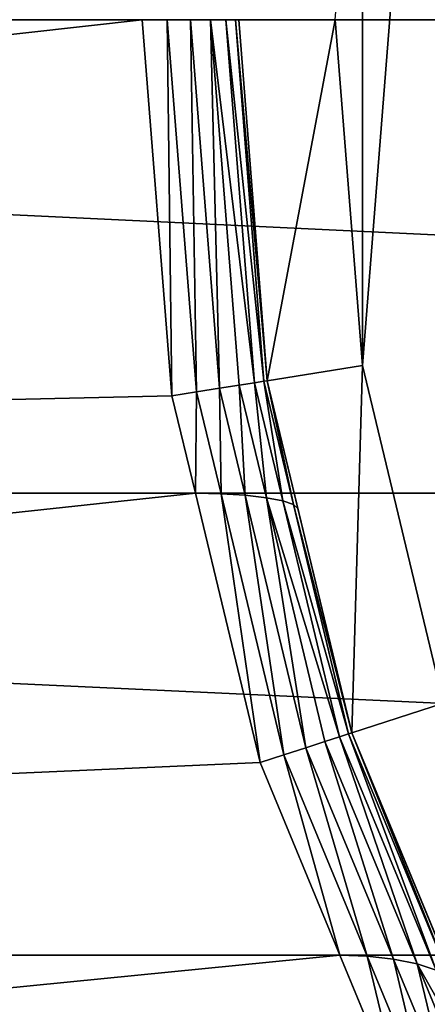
# Model space of a CAD drawing. Extents: x -0.1 to 19.2, y 0 to 39.3.
# Tile 59 of 215: x 2.421 to 2.633, y 32.223 to 32.735. Entities that reach past the tile are written whole.
import ezdxf

# ---------------------------------------------------------------- set-up
doc = ezdxf.new("R2010")
doc.units = 0
doc.header["$LTSCALE"] = 2.54
doc.layers.get('0').update_dxf_attribs({"color": 13, "linetype": 'CONTINUOUS'})

# ---------------------------------------------------------------- blocks, each defined once
blk = doc.blocks.new('GRUPUJ_51')
at = {"color": 41}
for p, q in [((0.28242, 2.85, 8.92573), (5.46484, 2.85, 8.92573)), ((0.28242, 2.85, 8.92573), (5.46484, 2.85, 8.92573)), ((2.5, 2.65443, 5.79267), (2.4846, 2.85, 5.77728)), ((2.5, 2.65443, 5.79267), (2.4846, 2.85, 5.77728)), ((2.49758, 2.85, 5.77557), (2.51282, 2.65646, 5.7908)), ((2.49758, 2.85, 5.77557), (2.51282, 2.65646, 5.7908)), ((2.50968, 2.85, 5.77056), (2.52476, 2.65836, 5.78564)), ((2.50968, 2.85, 5.77056), (2.52476, 2.65836, 5.78564)), ((2.52007, 2.85, 5.76259), (2.53502, 2.65998, 5.77754)), ((2.52007, 2.85, 5.76259), (2.53502, 2.65998, 5.77754)), ((2.52804, 2.85, 5.7522), (2.5429, 2.66123, 5.76706)), ((2.52804, 2.85, 5.7522), (2.5429, 2.66123, 5.76706)), ((2.53305, 2.85, 5.74011), (2.54784, 2.66201, 5.7549)), ((2.53305, 2.85, 5.74011), (2.54784, 2.66201, 5.7549)), ((2.54953, 2.66228, 5.7419), (2.53476, 2.85, 5.72712)), ((2.54953, 2.66228, 5.243), (2.53476, 2.85, 5.243)), ((2.54953, 2.66228, 5.7419), (2.53476, 2.85, 5.72712)), ((2.54953, 2.66228, 5.243), (2.53476, 2.85, 5.243)), ((2.58491, 2.85, 5.193), (2.59907, 2.67012, 5.193)), ((2.58491, 2.85, 5.193), (2.59907, 2.67012, 5.193)), ((2.59907, 2.67012, 5.193), (2.54953, 2.66228, 5.243)), ((2.59907, 2.67012, 5.193), (2.54953, 2.66228, 5.243)), ((2.59907, 2.67012, 5.193), (2.64119, 2.49468, 5.193)), ((2.59907, 2.67012, 5.193), (2.64119, 2.49468, 5.193)), ((2.52476, 2.65836, 5.78564), (2.51282, 2.65646, 5.7908)), ((2.52476, 2.65836, 5.78564), (2.51282, 2.65646, 5.7908)), ((2.53502, 2.65998, 5.77754), (2.52476, 2.65836, 5.78564)), ((2.53502, 2.65998, 5.77754), (2.52476, 2.65836, 5.78564)), ((2.52476, 2.65836, 5.78564), (2.53813, 2.60269, 5.79002)), ((2.52476, 2.65836, 5.78564), (2.53813, 2.60269, 5.79002)), ((2.5429, 2.66123, 5.76706), (2.53502, 2.65998, 5.77754)), ((2.5429, 2.66123, 5.76706), (2.53502, 2.65998, 5.77754)), ((2.53502, 2.65998, 5.77754), (2.54908, 2.60144, 5.78215)), ((2.53502, 2.65998, 5.77754), (2.54908, 2.60144, 5.78215)), ((2.54784, 2.66201, 5.7549), (2.5429, 2.66123, 5.76706)), ((2.54784, 2.66201, 5.7549), (2.5429, 2.66123, 5.76706)), ((2.5429, 2.66123, 5.76706), (2.55764, 2.59981, 5.77189)), ((2.5429, 2.66123, 5.76706), (2.55764, 2.59981, 5.77189)), ((2.54784, 2.66201, 5.7549), (2.54953, 2.66228, 5.7419)), ((2.54784, 2.66201, 5.7549), (2.54953, 2.66228, 5.7419)), ((2.54784, 2.66201, 5.7549), (2.56323, 2.59792, 5.75994)), ((2.54784, 2.66201, 5.7549), (2.56323, 2.59792, 5.75994)), ((2.56547, 2.59589, 5.74712), (2.54953, 2.66228, 5.7419)), ((2.59349, 2.47918, 5.243), (2.54953, 2.66228, 5.243)), ((2.54953, 2.66228, 5.7419), (2.54953, 2.66228, 5.243)), ((2.56547, 2.59589, 5.74712), (2.54953, 2.66228, 5.7419)), ((2.54953, 2.66228, 5.7419), (2.54953, 2.66228, 5.243)), ((2.59349, 2.47918, 5.243), (2.54953, 2.66228, 5.243)), ((2.51282, 2.65646, 5.7908), (2.5, 2.65443, 5.79267)), ((2.51282, 2.65646, 5.7908), (2.5, 2.65443, 5.79267)), ((2.51217, 2.60374, 5.79666), (2.5, 2.65443, 5.79267)), ((2.51217, 2.60374, 5.79666), (2.5, 2.65443, 5.79267)), ((2.51282, 2.65646, 5.7908), (2.52554, 2.60347, 5.79497)), ((2.51282, 2.65646, 5.7908), (2.52554, 2.60347, 5.79497)), ((0.28242, 2.60374, 5.79666), (2.51217, 2.60374, 5.79666)), ((0.28242, 2.60374, 5.79666), (2.51217, 2.60374, 5.79666)), ((0.28242, 2.60374, 8.90635), (5.46484, 2.60374, 8.90635)), ((0.28242, 2.60374, 8.90635), (5.46484, 2.60374, 8.90635)), ((2.54579, 2.46368, 5.83028), (2.51217, 2.60374, 5.79666)), ((2.51217, 2.60374, 5.79666), (2.52554, 2.60347, 5.79497)), ((2.54579, 2.46368, 5.83028), (2.51217, 2.60374, 5.79666)), ((2.51217, 2.60374, 5.79666), (2.52554, 2.60347, 5.79497)), ((2.53813, 2.60269, 5.79002), (2.52554, 2.60347, 5.79497)), ((2.52554, 2.60347, 5.79497), (2.55814, 2.46769, 5.82757)), ((2.52554, 2.60347, 5.79497), (2.55814, 2.46769, 5.82757)), ((2.53813, 2.60269, 5.79002), (2.52554, 2.60347, 5.79497)), ((2.53813, 2.60269, 5.79002), (2.56964, 2.47143, 5.82154)), ((2.54908, 2.60144, 5.78215), (2.53813, 2.60269, 5.79002)), ((2.53813, 2.60269, 5.79002), (2.56964, 2.47143, 5.82154)), ((2.54908, 2.60144, 5.78215), (2.53813, 2.60269, 5.79002)), ((2.55764, 2.59981, 5.77189), (2.54908, 2.60144, 5.78215)), ((2.54908, 2.60144, 5.78215), (2.57952, 2.47464, 5.81259)), ((2.54908, 2.60144, 5.78215), (2.57952, 2.47464, 5.81259)), ((2.55764, 2.59981, 5.77189), (2.54908, 2.60144, 5.78215)), ((2.56323, 2.59792, 5.75994), (2.55764, 2.59981, 5.77189)), ((2.55764, 2.59981, 5.77189), (2.5871, 2.4771, 5.80135)), ((2.56323, 2.59792, 5.75994), (2.55764, 2.59981, 5.77189)), ((2.55764, 2.59981, 5.77189), (2.5871, 2.4771, 5.80135)), ((2.56547, 2.59589, 5.74712), (2.56323, 2.59792, 5.75994)), ((2.56323, 2.59792, 5.75994), (2.59187, 2.47865, 5.78858)), ((2.56547, 2.59589, 5.74712), (2.56323, 2.59792, 5.75994)), ((2.56323, 2.59792, 5.75994), (2.59187, 2.47865, 5.78858)), ((2.59349, 2.47918, 5.77514), (2.56547, 2.59589, 5.74712)), ((2.59349, 2.47918, 5.77514), (2.56547, 2.59589, 5.74712)), ((2.59349, 2.47918, 5.243), (2.64119, 2.49468, 5.193)), ((2.59349, 2.47918, 5.243), (2.64119, 2.49468, 5.193)), ((2.5871, 2.4771, 5.80135), (2.59187, 2.47865, 5.78858)), ((2.5871, 2.4771, 5.80135), (2.59187, 2.47865, 5.78858)), ((2.59187, 2.47865, 5.78858), (2.59349, 2.47918, 5.77514)), ((2.59187, 2.47865, 5.78858), (2.59349, 2.47918, 5.77514)), ((2.59187, 2.47865, 5.78858), (2.64431, 2.35205, 5.81897)), ((2.59187, 2.47865, 5.78858), (2.64431, 2.35205, 5.81897)), ((2.66555, 2.30521, 5.243), (2.59349, 2.47918, 5.243)), ((2.64781, 2.34804, 5.80663), (2.59349, 2.47918, 5.77514)), ((2.59349, 2.47918, 5.77514), (2.59349, 2.47918, 5.243)), ((2.66555, 2.30521, 5.243), (2.59349, 2.47918, 5.243)), ((2.59349, 2.47918, 5.77514), (2.59349, 2.47918, 5.243)), ((2.64781, 2.34804, 5.80663), (2.59349, 2.47918, 5.77514)), ((2.56964, 2.47143, 5.82154), (2.57952, 2.47464, 5.81259)), ((2.56964, 2.47143, 5.82154), (2.57952, 2.47464, 5.81259)), ((2.57952, 2.47464, 5.81259), (2.5871, 2.4771, 5.80135)), ((2.57952, 2.47464, 5.81259), (2.5871, 2.4771, 5.80135)), ((2.57952, 2.47464, 5.81259), (2.62742, 2.359, 5.84036)), ((2.57952, 2.47464, 5.81259), (2.62742, 2.359, 5.84036)), ((2.5871, 2.4771, 5.80135), (2.63735, 2.35579, 5.83048)), ((2.5871, 2.4771, 5.80135), (2.63735, 2.35579, 5.83048)), ((2.55814, 2.46769, 5.82757), (2.56964, 2.47143, 5.82154)), ((2.55814, 2.46769, 5.82757), (2.56964, 2.47143, 5.82154)), ((2.56964, 2.47143, 5.82154), (2.61519, 2.36146, 5.84794)), ((2.56964, 2.47143, 5.82154), (2.61519, 2.36146, 5.84794)), ((2.54579, 2.46368, 5.83028), (2.55814, 2.46769, 5.82757)), ((2.54579, 2.46368, 5.83028), (2.55814, 2.46769, 5.82757)), ((2.58727, 2.36354, 5.85433), (2.54579, 2.46368, 5.83028)), ((2.58727, 2.36354, 5.85433), (2.54579, 2.46368, 5.83028)), ((2.55814, 2.46769, 5.82757), (2.6015, 2.36301, 5.8527)), ((2.55814, 2.46769, 5.82757), (2.6015, 2.36301, 5.8527)), ((0.28242, 2.36354, 5.85433), (2.58727, 2.36354, 5.85433)), ((0.28242, 2.36354, 5.85433), (2.58727, 2.36354, 5.85433)), ((0.28242, 2.36354, 8.84868), (5.46484, 2.36354, 8.84868)), ((0.28242, 2.36354, 8.84868), (5.46484, 2.36354, 8.84868)), ((2.62086, 2.28244, 5.88792), (2.58727, 2.36354, 5.85433)), ((2.58727, 2.36354, 5.85433), (2.6015, 2.36301, 5.8527)), ((2.62086, 2.28244, 5.88792), (2.58727, 2.36354, 5.85433)), ((2.58727, 2.36354, 5.85433), (2.6015, 2.36301, 5.8527)), ((2.6015, 2.36301, 5.8527), (2.63243, 2.28833, 5.88363)), ((2.61519, 2.36146, 5.84794), (2.6015, 2.36301, 5.8527)), ((2.61519, 2.36146, 5.84794), (2.6015, 2.36301, 5.8527)), ((2.6015, 2.36301, 5.8527), (2.63243, 2.28833, 5.88363)), ((2.61519, 2.36146, 5.84794), (2.64321, 2.29383, 5.87595)), ((2.62742, 2.359, 5.84036), (2.61519, 2.36146, 5.84794)), ((2.61519, 2.36146, 5.84794), (2.64321, 2.29383, 5.87595)), ((2.62742, 2.359, 5.84036), (2.61519, 2.36146, 5.84794)), ((2.62742, 2.359, 5.84036), (2.65246, 2.29854, 5.8654)), ((2.63735, 2.35579, 5.83048), (2.62742, 2.359, 5.84036)), ((2.62742, 2.359, 5.84036), (2.65246, 2.29854, 5.8654)), ((2.63735, 2.35579, 5.83048), (2.62742, 2.359, 5.84036))]:
    blk.add_line(p, q, dxfattribs=at)
mesh = blk.add_polyface(dxfattribs=at)
corners = [(2.59907, 3.02988, 5.193), (2.59907, 2.67012, 5.193), (2.58491, 2.85, 5.193), (2.64119, 3.20532, 5.193), (2.64119, 2.49468, 5.193), (2.71024, 3.37202, 5.193), (2.71024, 2.32798, 5.193), (2.80451, 3.52586, 5.193), (2.7846, 2.85, 5.193), (2.7963, 2.99864, 5.193), (2.83111, 3.14361, 5.193), (2.9217, 3.66306, 5.193), (2.88816, 3.28136, 5.193), (2.96607, 3.40849, 5.193), (3.0589, 3.78024, 5.193), (3.0629, 3.52186, 5.193), (3.21274, 3.87452, 5.193), (3.17627, 3.61869, 5.193), (3.3034, 3.69659, 5.193), (3.37944, 3.94357, 5.193), (3.44114, 3.75365, 5.193), (3.55488, 3.98569, 5.193), (3.58612, 3.78846, 5.193), (3.73476, 3.99985, 5.193), (3.73476, 3.80015, 5.193), (3.91463, 3.98569, 5.193), (3.8834, 3.78846, 5.193), (4.02837, 3.75365, 5.193), (4.09008, 3.94357, 5.193), (4.16612, 3.69659, 5.193), (4.25678, 3.87452, 5.193), (4.29325, 3.61869, 5.193), (4.41062, 3.78024, 5.193), (4.40662, 3.52186, 5.193), (4.50345, 3.40849, 5.193), (4.54782, 3.66306, 5.193), (4.58135, 3.28136, 5.193), (4.665, 3.52586, 5.193), (4.63841, 3.14361, 5.193), (4.67322, 2.99864, 5.193), (4.75928, 3.37202, 5.193), (4.68491, 2.85, 5.193), (2.80451, 2.17414, 5.193), (2.7963, 2.70136, 5.193), (2.83111, 2.55639, 5.193), (2.9217, 2.03694, 5.193), (2.88816, 2.41864, 5.193), (2.96607, 2.29151, 5.193), (3.0589, 1.91976, 5.193), (3.0629, 2.17814, 5.193), (3.21274, 1.82548, 5.193), (3.17627, 2.08131, 5.193), (3.3034, 2.00341, 5.193), (3.37944, 1.75643, 5.193), (3.44114, 1.94635, 5.193), (3.55488, 1.71431, 5.193), (3.58612, 1.91154, 5.193), (3.73476, 1.70015, 5.193), (3.73476, 1.89985, 5.193), (3.8834, 1.91154, 5.193), (3.91463, 1.71431, 5.193), (4.02837, 1.94635, 5.193), (4.09008, 1.75643, 5.193), (4.16612, 2.00341, 5.193), (4.25678, 1.82548, 5.193), (4.29325, 2.08131, 5.193), (4.41062, 1.91976, 5.193), (4.40662, 2.17814, 5.193), (4.50345, 2.29151, 5.193), (4.54782, 2.03694, 5.193), (4.58135, 2.41864, 5.193), (4.665, 2.17414, 5.193), (4.63841, 2.55639, 5.193), (4.67322, 2.70136, 5.193), (4.75928, 2.32798, 5.193), (4.82833, 3.20532, 5.193), (4.82833, 2.49468, 5.193), (4.87045, 3.02988, 5.193), (4.87045, 2.67012, 5.193), (4.8846, 2.85, 5.193)]
mesh.append_faces([[corners[k] for k in face] for face in [(0, 1, 2), (78, 77, 79)]], dxfattribs={"vtx0": -1, "color": 41})
mesh.append_faces([[corners[k] for k in face] for face in [(1, 3, 4), (4, 5, 6), (8, 7, 9), (9, 7, 10), (10, 11, 12), (12, 11, 13), (13, 14, 15), (15, 16, 17), (17, 16, 18), (18, 19, 20), (20, 21, 22), (22, 23, 24), (24, 25, 26), (26, 25, 27), (27, 28, 29), (29, 30, 31), (31, 32, 33), (33, 32, 34), (34, 35, 36), (36, 37, 38), (38, 37, 39), (39, 40, 41), (42, 44, 45), (45, 47, 48), (48, 49, 50), (50, 52, 53), (53, 54, 55), (55, 56, 57), (57, 59, 60), (60, 61, 62), (62, 63, 64), (64, 65, 66), (66, 68, 69), (69, 70, 71), (71, 73, 74), (74, 75, 76), (76, 77, 78)]], dxfattribs={"vtx0": -1, "vtx1": -1, "color": 41})
mesh.append_faces([[corners[k] for k in face] for face in [(6, 7, 8), (74, 41, 40)]], dxfattribs={"vtx0": -1, "vtx1": -1, "vtx2": -1, "color": 41})
mesh.append_faces([[corners[k] for k in face] for face in [(1, 0, 3), (4, 3, 5), (6, 5, 7), (10, 7, 11), (13, 11, 14), (15, 14, 16), (18, 16, 19), (20, 19, 21), (22, 21, 23), (24, 23, 25), (27, 25, 28), (29, 28, 30), (31, 30, 32), (34, 32, 35), (36, 35, 37), (39, 37, 40), (8, 42, 6), (42, 8, 43), (42, 43, 44), (45, 44, 46), (45, 46, 47), (48, 47, 49), (50, 49, 51), (50, 51, 52), (53, 52, 54), (55, 54, 56), (57, 56, 58), (57, 58, 59), (60, 59, 61), (62, 61, 63), (64, 63, 65), (66, 65, 67), (66, 67, 68), (69, 68, 70), (71, 70, 72), (71, 72, 73), (74, 73, 41), (74, 40, 75), (76, 75, 77)]], dxfattribs={"vtx0": -1, "vtx2": -1, "color": 41})
mesh = blk.add_polyface(dxfattribs=at)
corners = [(5.46484, 2.85, 8.92573), (0.28242, 3.09626, 8.90635), (0.28242, 2.85, 8.92573), (5.46484, 3.09626, 8.90635)]
mesh.append_faces([[corners[k] for k in face] for face in [(0, 1, 2), (1, 0, 3)]], dxfattribs={"vtx0": -1, "color": 41})
mesh = blk.add_polyface(dxfattribs=at)
corners = [(2.4846, 2.85, 5.77728), (0.28242, 2.60374, 5.79666), (0.28242, 2.85, 5.77728), (2.5, 2.65443, 5.79267), (2.51217, 2.60374, 5.79666)]
mesh.append_faces([[corners[k] for k in face] for face in [(0, 1, 2), (1, 3, 4)]], dxfattribs={"vtx0": -1, "color": 41})
mesh.append_faces([[corners[k] for k in face] for face in [(1, 0, 3)]], dxfattribs={"vtx0": -1, "vtx2": -1, "color": 41})
mesh = blk.add_polyface(dxfattribs=at)
corners = [(5.46484, 2.60374, 8.90635), (0.28242, 2.85, 8.92573), (0.28242, 2.60374, 8.90635), (5.46484, 2.85, 8.92573)]
mesh.append_faces([[corners[k] for k in face] for face in [(0, 1, 2), (1, 0, 3)]], dxfattribs={"vtx0": -1, "color": 41})
mesh = blk.add_polyface(dxfattribs=at)
corners = [(2.49758, 2.85, 5.77557), (2.5, 2.65443, 5.79267), (2.4846, 2.85, 5.77728), (2.51282, 2.65646, 5.7908)]
mesh.append_faces([[corners[k] for k in face] for face in [(0, 1, 2), (1, 0, 3)]], dxfattribs={"vtx0": -1, "color": 41})
mesh = blk.add_polyface(dxfattribs=at)
corners = [(2.50968, 2.85, 5.77056), (2.51282, 2.65646, 5.7908), (2.49758, 2.85, 5.77557), (2.52476, 2.65836, 5.78564)]
mesh.append_faces([[corners[k] for k in face] for face in [(0, 1, 2), (1, 0, 3)]], dxfattribs={"vtx0": -1, "color": 41})
mesh = blk.add_polyface(dxfattribs=at)
corners = [(2.52007, 2.85, 5.76259), (2.52476, 2.65836, 5.78564), (2.50968, 2.85, 5.77056), (2.53502, 2.65998, 5.77754)]
mesh.append_faces([[corners[k] for k in face] for face in [(0, 1, 2), (1, 0, 3)]], dxfattribs={"vtx0": -1, "color": 41})
mesh = blk.add_polyface(dxfattribs=at)
corners = [(2.52007, 2.85, 5.76259), (2.5429, 2.66123, 5.76706), (2.53502, 2.65998, 5.77754), (2.52804, 2.85, 5.7522)]
mesh.append_faces([[corners[k] for k in face] for face in [(0, 1, 2), (1, 0, 3)]], dxfattribs={"vtx0": -1, "color": 41})
mesh = blk.add_polyface(dxfattribs=at)
corners = [(2.52804, 2.85, 5.7522), (2.54784, 2.66201, 5.7549), (2.5429, 2.66123, 5.76706), (2.53305, 2.85, 5.74011)]
mesh.append_faces([[corners[k] for k in face] for face in [(0, 1, 2), (1, 0, 3)]], dxfattribs={"vtx0": -1, "color": 41})
mesh = blk.add_polyface(dxfattribs=at)
corners = [(2.53305, 2.85, 5.74011), (2.54953, 2.66228, 5.7419), (2.54784, 2.66201, 5.7549), (2.53476, 2.85, 5.72712)]
mesh.append_faces([[corners[k] for k in face] for face in [(0, 1, 2), (1, 0, 3)]], dxfattribs={"vtx0": -1, "color": 41})
mesh = blk.add_polyface(dxfattribs=at)
corners = [(2.58491, 2.85, 5.193), (2.54953, 2.66228, 5.243), (2.53476, 2.85, 5.243), (2.59907, 2.67012, 5.193)]
mesh.append_faces([[corners[k] for k in face] for face in [(0, 1, 2), (1, 0, 3)]], dxfattribs={"vtx0": -1, "color": 41})
mesh = blk.add_polyface(dxfattribs=at)
corners = [(2.53476, 2.85, 5.72712), (2.54953, 2.66228, 5.243), (2.54953, 2.66228, 5.7419), (2.53476, 2.85, 5.243)]
mesh.append_faces([[corners[k] for k in face] for face in [(0, 1, 2), (1, 0, 3)]], dxfattribs={"vtx0": -1, "color": 41})
mesh = blk.add_polyface(dxfattribs=at)
corners = [(2.59907, 2.67012, 5.193), (2.59349, 2.47918, 5.243), (2.54953, 2.66228, 5.243), (2.64119, 2.49468, 5.193)]
mesh.append_faces([[corners[k] for k in face] for face in [(0, 1, 2), (1, 0, 3)]], dxfattribs={"vtx0": -1, "color": 41})
mesh = blk.add_polyface(dxfattribs=at)
corners = [(2.52476, 2.65836, 5.78564), (2.52554, 2.60347, 5.79497), (2.51282, 2.65646, 5.7908), (2.53813, 2.60269, 5.79002)]
mesh.append_faces([[corners[k] for k in face] for face in [(0, 1, 2), (1, 0, 3)]], dxfattribs={"vtx0": -1, "color": 41})
mesh = blk.add_polyface(dxfattribs=at)
corners = [(2.53502, 2.65998, 5.77754), (2.53813, 2.60269, 5.79002), (2.52476, 2.65836, 5.78564), (2.54908, 2.60144, 5.78215)]
mesh.append_faces([[corners[k] for k in face] for face in [(0, 1, 2), (1, 0, 3)]], dxfattribs={"vtx0": -1, "color": 41})
mesh = blk.add_polyface(dxfattribs=at)
corners = [(2.54908, 2.60144, 5.78215), (2.5429, 2.66123, 5.76706), (2.55764, 2.59981, 5.77189), (2.53502, 2.65998, 5.77754)]
mesh.append_faces([[corners[k] for k in face] for face in [(0, 1, 2), (1, 0, 3)]], dxfattribs={"vtx0": -1, "color": 41})
mesh = blk.add_polyface(dxfattribs=at)
corners = [(2.55764, 2.59981, 5.77189), (2.54784, 2.66201, 5.7549), (2.56323, 2.59792, 5.75994), (2.5429, 2.66123, 5.76706)]
mesh.append_faces([[corners[k] for k in face] for face in [(0, 1, 2), (1, 0, 3)]], dxfattribs={"vtx0": -1, "color": 41})
mesh = blk.add_polyface(dxfattribs=at)
corners = [(2.56323, 2.59792, 5.75994), (2.54953, 2.66228, 5.7419), (2.56547, 2.59589, 5.74712), (2.54784, 2.66201, 5.7549)]
mesh.append_faces([[corners[k] for k in face] for face in [(0, 1, 2), (1, 0, 3)]], dxfattribs={"vtx0": -1, "color": 41})
mesh = blk.add_polyface(dxfattribs=at)
corners = [(2.56547, 2.59589, 5.74712), (2.59349, 2.47918, 5.243), (2.59349, 2.47918, 5.77514), (2.54953, 2.66228, 5.243), (2.54953, 2.66228, 5.7419)]
mesh.append_faces([[corners[k] for k in face] for face in [(0, 1, 2), (3, 0, 4)]], dxfattribs={"vtx0": -1, "color": 41})
mesh.append_faces([[corners[k] for k in face] for face in [(1, 0, 3)]], dxfattribs={"vtx0": -1, "vtx1": -1, "color": 41})
mesh = blk.add_polyface(dxfattribs=at)
corners = [(2.51282, 2.65646, 5.7908), (2.51217, 2.60374, 5.79666), (2.5, 2.65443, 5.79267), (2.52554, 2.60347, 5.79497)]
mesh.append_faces([[corners[k] for k in face] for face in [(0, 1, 2), (1, 0, 3)]], dxfattribs={"vtx0": -1, "color": 41})
mesh = blk.add_polyface(dxfattribs=at)
corners = [(2.51217, 2.60374, 5.79666), (0.28242, 2.36354, 5.85433), (0.28242, 2.60374, 5.79666), (2.54579, 2.46368, 5.83028), (2.58727, 2.36354, 5.85433)]
mesh.append_faces([[corners[k] for k in face] for face in [(0, 1, 2), (1, 3, 4)]], dxfattribs={"vtx0": -1, "color": 41})
mesh.append_faces([[corners[k] for k in face] for face in [(1, 0, 3)]], dxfattribs={"vtx0": -1, "vtx2": -1, "color": 41})
mesh = blk.add_polyface(dxfattribs=at)
corners = [(5.46484, 2.36354, 8.84868), (0.28242, 2.60374, 8.90635), (0.28242, 2.36354, 8.84868), (5.46484, 2.60374, 8.90635)]
mesh.append_faces([[corners[k] for k in face] for face in [(0, 1, 2), (1, 0, 3)]], dxfattribs={"vtx0": -1, "color": 41})
mesh = blk.add_polyface(dxfattribs=at)
corners = [(2.52554, 2.60347, 5.79497), (2.54579, 2.46368, 5.83028), (2.51217, 2.60374, 5.79666), (2.55814, 2.46769, 5.82757)]
mesh.append_faces([[corners[k] for k in face] for face in [(0, 1, 2), (1, 0, 3)]], dxfattribs={"vtx0": -1, "color": 41})
mesh = blk.add_polyface(dxfattribs=at)
corners = [(2.53813, 2.60269, 5.79002), (2.55814, 2.46769, 5.82757), (2.52554, 2.60347, 5.79497), (2.56964, 2.47143, 5.82154)]
mesh.append_faces([[corners[k] for k in face] for face in [(0, 1, 2), (1, 0, 3)]], dxfattribs={"vtx0": -1, "color": 41})
mesh = blk.add_polyface(dxfattribs=at)
corners = [(2.54908, 2.60144, 5.78215), (2.56964, 2.47143, 5.82154), (2.53813, 2.60269, 5.79002), (2.57952, 2.47464, 5.81259)]
mesh.append_faces([[corners[k] for k in face] for face in [(0, 1, 2), (1, 0, 3)]], dxfattribs={"vtx0": -1, "color": 41})
mesh = blk.add_polyface(dxfattribs=at)
corners = [(2.54908, 2.60144, 5.78215), (2.5871, 2.4771, 5.80135), (2.57952, 2.47464, 5.81259), (2.55764, 2.59981, 5.77189)]
mesh.append_faces([[corners[k] for k in face] for face in [(0, 1, 2), (1, 0, 3)]], dxfattribs={"vtx0": -1, "color": 41})
mesh = blk.add_polyface(dxfattribs=at)
corners = [(2.55764, 2.59981, 5.77189), (2.59187, 2.47865, 5.78858), (2.5871, 2.4771, 5.80135), (2.56323, 2.59792, 5.75994)]
mesh.append_faces([[corners[k] for k in face] for face in [(0, 1, 2), (1, 0, 3)]], dxfattribs={"vtx0": -1, "color": 41})
mesh = blk.add_polyface(dxfattribs=at)
corners = [(2.56323, 2.59792, 5.75994), (2.59349, 2.47918, 5.77514), (2.59187, 2.47865, 5.78858), (2.56547, 2.59589, 5.74712)]
mesh.append_faces([[corners[k] for k in face] for face in [(0, 1, 2), (1, 0, 3)]], dxfattribs={"vtx0": -1, "color": 41})
mesh = blk.add_polyface(dxfattribs=at)
corners = [(2.64119, 2.49468, 5.193), (2.66555, 2.30521, 5.243), (2.59349, 2.47918, 5.243), (2.71024, 2.32798, 5.193)]
mesh.append_faces([[corners[k] for k in face] for face in [(0, 1, 2), (1, 0, 3)]], dxfattribs={"vtx0": -1, "color": 41})
mesh = blk.add_polyface(dxfattribs=at)
corners = [(2.63735, 2.35579, 5.83048), (2.59187, 2.47865, 5.78858), (2.64431, 2.35205, 5.81897), (2.5871, 2.4771, 5.80135)]
mesh.append_faces([[corners[k] for k in face] for face in [(0, 1, 2), (1, 0, 3)]], dxfattribs={"vtx0": -1, "color": 41})
mesh = blk.add_polyface(dxfattribs=at)
corners = [(2.64431, 2.35205, 5.81897), (2.59349, 2.47918, 5.77514), (2.64781, 2.34804, 5.80663), (2.59187, 2.47865, 5.78858)]
mesh.append_faces([[corners[k] for k in face] for face in [(0, 1, 2), (1, 0, 3)]], dxfattribs={"vtx0": -1, "color": 41})
mesh = blk.add_polyface(dxfattribs=at)
corners = [(2.64781, 2.34804, 5.80663), (2.66555, 2.30521, 5.243), (2.66555, 2.30521, 5.82437), (2.59349, 2.47918, 5.243), (2.59349, 2.47918, 5.77514)]
mesh.append_faces([[corners[k] for k in face] for face in [(0, 1, 2), (3, 0, 4)]], dxfattribs={"vtx0": -1, "color": 41})
mesh.append_faces([[corners[k] for k in face] for face in [(1, 0, 3)]], dxfattribs={"vtx0": -1, "vtx1": -1, "color": 41})
mesh = blk.add_polyface(dxfattribs=at)
corners = [(2.57952, 2.47464, 5.81259), (2.61519, 2.36146, 5.84794), (2.56964, 2.47143, 5.82154), (2.62742, 2.359, 5.84036)]
mesh.append_faces([[corners[k] for k in face] for face in [(0, 1, 2), (1, 0, 3)]], dxfattribs={"vtx0": -1, "color": 41})
mesh = blk.add_polyface(dxfattribs=at)
corners = [(2.62742, 2.359, 5.84036), (2.5871, 2.4771, 5.80135), (2.63735, 2.35579, 5.83048), (2.57952, 2.47464, 5.81259)]
mesh.append_faces([[corners[k] for k in face] for face in [(0, 1, 2), (1, 0, 3)]], dxfattribs={"vtx0": -1, "color": 41})
mesh = blk.add_polyface(dxfattribs=at)
corners = [(2.56964, 2.47143, 5.82154), (2.6015, 2.36301, 5.8527), (2.55814, 2.46769, 5.82757), (2.61519, 2.36146, 5.84794)]
mesh.append_faces([[corners[k] for k in face] for face in [(0, 1, 2), (1, 0, 3)]], dxfattribs={"vtx0": -1, "color": 41})
mesh = blk.add_polyface(dxfattribs=at)
corners = [(2.55814, 2.46769, 5.82757), (2.58727, 2.36354, 5.85433), (2.54579, 2.46368, 5.83028), (2.6015, 2.36301, 5.8527)]
mesh.append_faces([[corners[k] for k in face] for face in [(0, 1, 2), (1, 0, 3)]], dxfattribs={"vtx0": -1, "color": 41})
mesh = blk.add_polyface(dxfattribs=at)
corners = [(2.58727, 2.36354, 5.85433), (0.28242, 2.13532, 5.94886), (0.28242, 2.36354, 5.85433), (2.62086, 2.28244, 5.88792), (2.70616, 2.13532, 5.94886), (2.71102, 2.13532, 5.94886)]
mesh.append_faces([[corners[k] for k in face] for face in [(0, 1, 2), (4, 3, 5)]], dxfattribs={"vtx0": -1, "color": 41})
mesh.append_faces([[corners[k] for k in face] for face in [(1, 3, 4)]], dxfattribs={"vtx0": -1, "vtx1": -1, "color": 41})
mesh.append_faces([[corners[k] for k in face] for face in [(1, 0, 3)]], dxfattribs={"vtx0": -1, "vtx2": -1, "color": 41})
mesh = blk.add_polyface(dxfattribs=at)
corners = [(5.46484, 2.13532, 8.75415), (0.28242, 2.36354, 8.84868), (0.28242, 2.13532, 8.75415), (5.46484, 2.36354, 8.84868)]
mesh.append_faces([[corners[k] for k in face] for face in [(0, 1, 2), (1, 0, 3)]], dxfattribs={"vtx0": -1, "color": 41})
mesh = blk.add_polyface(dxfattribs=at)
corners = [(2.6015, 2.36301, 5.8527), (2.62086, 2.28244, 5.88792), (2.58727, 2.36354, 5.85433), (2.63243, 2.28833, 5.88363)]
mesh.append_faces([[corners[k] for k in face] for face in [(0, 1, 2), (1, 0, 3)]], dxfattribs={"vtx0": -1, "color": 41})
mesh = blk.add_polyface(dxfattribs=at)
corners = [(2.61519, 2.36146, 5.84794), (2.63243, 2.28833, 5.88363), (2.6015, 2.36301, 5.8527), (2.64321, 2.29383, 5.87595)]
mesh.append_faces([[corners[k] for k in face] for face in [(0, 1, 2), (1, 0, 3)]], dxfattribs={"vtx0": -1, "color": 41})
mesh = blk.add_polyface(dxfattribs=at)
corners = [(2.62742, 2.359, 5.84036), (2.64321, 2.29383, 5.87595), (2.61519, 2.36146, 5.84794), (2.65246, 2.29854, 5.8654)]
mesh.append_faces([[corners[k] for k in face] for face in [(0, 1, 2), (1, 0, 3)]], dxfattribs={"vtx0": -1, "color": 41})
mesh = blk.add_polyface(dxfattribs=at)
corners = [(2.62742, 2.359, 5.84036), (2.65956, 2.30216, 5.85269), (2.65246, 2.29854, 5.8654), (2.63735, 2.35579, 5.83048)]
mesh.append_faces([[corners[k] for k in face] for face in [(0, 1, 2), (1, 0, 3)]], dxfattribs={"vtx0": -1, "color": 41})
blk = doc.blocks.new('GRUPUJ_55')
at = {"color": 41}
blk.add_blockref('GRUPUJ_51', (0, 29.88483, 46.85759), dxfattribs=at)

msp = doc.modelspace()

# ---------------------------------------------------------------- block references
at = {"color": 0}
msp.add_blockref('GRUPUJ_55', (0, 0), dxfattribs=at)

doc.saveas('drawing.dxf')
